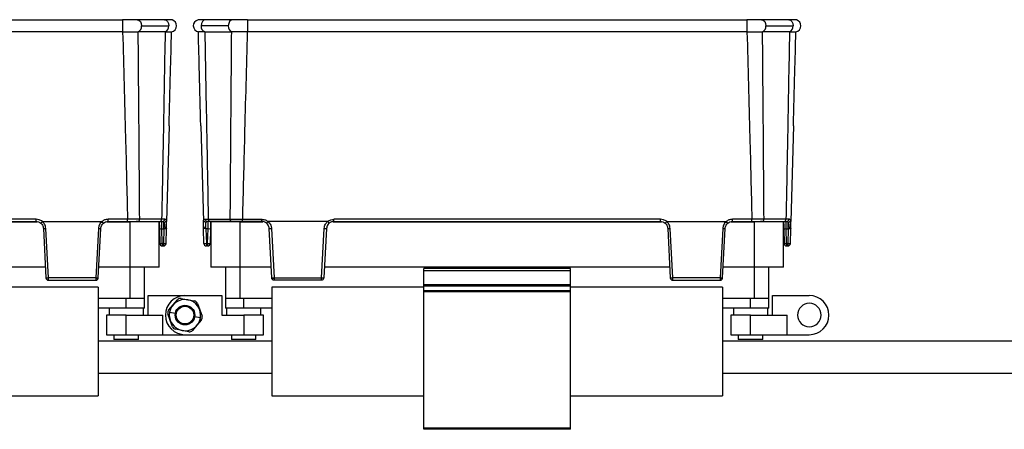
# Model space of a CAD drawing. Header units: millimetres. Extents: x -724 to 2929, y 427 to 799.
# Tile 35 of 51: x 582 to 783, y 596 to 680. Entities that reach past the tile are written whole.
import ezdxf

# ---------------------------------------------------------------- set-up
doc = ezdxf.new("R2010")
doc.units = ezdxf.units.MM

# ---------------------------------------------------------------- blocks, each defined once
blk = doc.blocks.new('Drawing View2')
at = {"color": 7, "linetype": 'Continuous', "lineweight": 25}
for p, q in [((637.5, 0), (739.51, 0)), ((739.51, 0), (739.51, -2.49)), ((748.06, 0), (742.52, 0)), ((762, 0), (756.45, 0)), ((765, 0), (765, -2.49)), ((765, 0), (867.01, 0)), ((867.01, 0), (867.01, -2.49)), ((875.56, 0), (870.02, 0)), ((743.4, -1.25), (748.94, -1.25)), ((761.11, -1.25), (755.57, -1.25)), ((870.9, -1.25), (876.44, -1.25)), ((739.51, -2.49), (637.5, -2.49)), ((742.67, -2.48), (742.71, -2.48)), ((748.2, -2.48), (742.71, -2.48)), ((756.31, -2.48), (761.8, -2.48)), ((761.84, -2.48), (761.8, -2.48)), ((867.01, -2.49), (765, -2.49)), ((870.17, -2.48), (870.21, -2.48)), ((875.7, -2.48), (870.21, -2.48)), ((749.02, -21.65), (748.51, -41.18)), ((755.49, -21.65), (756.01, -41.18)), ((876.52, -21.65), (876.01, -41.18)), ((654.94, -41.22), (722.07, -41.22)), ((721.84, -40.72), (655.17, -40.72)), ((655.17, -41.18), (721.84, -41.18)), ((721.84, -41.18), (721.84, -40.72)), ((723.14, -41.18), (735.27, -41.18)), ((736.33, -41.22), (741.01, -41.22)), ((740.53, -40.72), (736.56, -40.72)), ((736.56, -41.18), (736.56, -40.72)), ((736.56, -41.18), (740.53, -41.18)), ((740.53, -41.18), (740.53, -40.72)), ((741.01, -41.22), (741.01, -50.52)), ((747.01, -41.22), (741.01, -41.22)), ((742.66, -41.18), (742.3, -41.18)), ((742.66, -41.18), (747.15, -41.18)), ((747.49, -40.71), (743.01, -40.71)), ((747.01, -50.52), (747.01, -41.22)), ((748.08, -40.71), (747.49, -40.71)), ((747.5, -41.23), (747.49, -41.18)), ((747.97, -42.65), (747.97, -41.34)), ((748.5, -41.35), (748.51, -41.18)), ((748.5, -41.64), (748.5, -41.35)), ((756.01, -41.35), (756.01, -41.18)), ((756.02, -41.64), (756.01, -41.35)), ((756.43, -40.71), (757.02, -40.71)), ((756.54, -42.65), (756.54, -41.34)), ((757.02, -40.71), (761.5, -40.71)), ((757.02, -41.23), (757.02, -41.18)), ((761.85, -41.18), (757.36, -41.18)), ((757.51, -41.22), (757.51, -50.52)), ((763.51, -41.22), (757.51, -41.22)), ((761.85, -41.18), (762.21, -41.18)), ((763.51, -50.52), (763.51, -41.22)), ((763.51, -41.22), (768.18, -41.22)), ((763.98, -40.72), (767.95, -40.72)), ((763.98, -41.18), (763.98, -40.72)), ((767.95, -41.18), (763.98, -41.18)), ((767.95, -41.18), (767.95, -40.72)), ((781.38, -41.18), (769.25, -41.18)), ((782.44, -41.22), (849.57, -41.22)), ((849.34, -40.72), (782.67, -40.72)), ((782.67, -41.18), (782.67, -40.72)), ((782.67, -41.18), (849.34, -41.18)), ((849.34, -41.18), (849.34, -40.72)), ((850.64, -41.18), (862.77, -41.18)), ((863.83, -41.22), (868.51, -41.22)), ((868.03, -40.72), (864.06, -40.72)), ((864.06, -41.18), (864.06, -40.72)), ((864.06, -41.18), (868.03, -41.18)), ((868.03, -41.18), (868.03, -40.72)), ((868.51, -41.22), (868.51, -50.52)), ((874.51, -41.22), (868.51, -41.22)), ((870.16, -41.18), (869.8, -41.18)), ((870.16, -41.18), (874.65, -41.18)), ((874.99, -40.71), (870.51, -40.71)), ((874.51, -50.52), (874.51, -41.22)), ((875.58, -40.71), (874.99, -40.71)), ((875, -41.23), (874.99, -41.18)), ((875.47, -42.65), (875.47, -41.34)), ((876, -41.35), (876.01, -41.18)), ((876, -41.64), (876, -41.35)), ((723.34, -42.61), (723.87, -52.71)), ((724.36, -52.7), (723.83, -42.59)), ((734.57, -42.59), (734.04, -52.7)), ((734.53, -52.71), (735.06, -42.61)), ((747.04, -42.65), (747.12, -45.7)), ((747.54, -42.65), (747.97, -42.65)), ((747.62, -45.7), (747.54, -42.65)), ((747.97, -42.65), (747.89, -45.7)), ((748.39, -45.7), (748.47, -42.65)), ((756.12, -45.7), (756.04, -42.65)), ((756.97, -42.65), (756.54, -42.65)), ((756.54, -42.65), (756.62, -45.7)), ((756.89, -45.7), (756.97, -42.65)), ((757.47, -42.65), (757.39, -45.7)), ((769.98, -52.71), (769.45, -42.61)), ((769.94, -42.59), (770.47, -52.7)), ((780.15, -52.7), (780.68, -42.59)), ((781.17, -42.61), (780.64, -52.71)), ((850.84, -42.61), (851.37, -52.71)), ((851.86, -52.7), (851.33, -42.59)), ((862.07, -42.59), (861.54, -52.7)), ((862.03, -52.71), (862.56, -42.61)), ((874.54, -42.65), (874.62, -45.7)), ((875.04, -42.65), (875.47, -42.65)), ((875.12, -45.7), (875.04, -42.65)), ((875.47, -42.65), (875.39, -45.7)), ((875.89, -45.7), (875.97, -42.65)), ((747.89, -45.7), (747.62, -45.7)), ((747.62, -45.7), (747.62, -46.18)), ((747.62, -46.18), (747.89, -46.18)), ((747.89, -45.7), (747.89, -46.18)), ((756.62, -45.7), (756.89, -45.7)), ((756.62, -45.7), (756.62, -46.18)), ((756.89, -46.18), (756.62, -46.18)), ((756.89, -45.7), (756.89, -46.18)), ((875.39, -45.7), (875.12, -45.7)), ((875.12, -45.7), (875.12, -46.18)), ((875.12, -46.18), (875.39, -46.18)), ((875.39, -45.7), (875.39, -46.18)), ((723.76, -50.52), (653.26, -50.52)), ((741.01, -50.52), (734.65, -50.52)), ((747.01, -50.52), (741.01, -50.52)), ((741.01, -50.52), (741.01, -56.88)), ((744.01, -56.88), (744.01, -50.52)), ((763.51, -50.52), (757.51, -50.52)), ((760.51, -50.52), (760.51, -56.88)), ((769.87, -50.52), (763.51, -50.52)), ((763.51, -56.88), (763.51, -50.52)), ((851.26, -50.52), (780.76, -50.52)), ((831.01, -50.74), (801.01, -50.74)), ((801.01, -51.24), (801.01, -50.74)), ((831.01, -51.24), (801.01, -51.24)), ((801.01, -54.14), (801.01, -51.24)), ((831.01, -51.24), (831.01, -50.74)), ((831.01, -54.14), (831.01, -51.24)), ((868.51, -50.52), (862.15, -50.52)), ((874.51, -50.52), (868.51, -50.52)), ((868.51, -50.52), (868.51, -56.88)), ((871.51, -56.88), (871.51, -50.52)), ((734.04, -52.7), (724.36, -52.7)), ((724.36, -53.18), (734.03, -53.18)), ((770.47, -52.7), (780.15, -52.7)), ((780.15, -53.18), (770.48, -53.18)), ((831.01, -54.14), (801.01, -54.14)), ((801.01, -54.35), (801.01, -54.14)), ((831.01, -54.35), (831.01, -54.14)), ((861.54, -52.7), (851.86, -52.7)), ((851.86, -53.18), (861.53, -53.18)), ((734.51, -54.58), (703.51, -54.58)), ((734.51, -54.58), (734.51, -76.78)), ((744.76, -56.28), (752.26, -56.28)), ((744.76, -60.28), (744.76, -56.28)), ((752.26, -56.28), (759.76, -56.28)), ((759.76, -56.28), (759.76, -60.28)), ((770.01, -54.58), (770.01, -76.78)), ((801.01, -54.58), (770.01, -54.58)), ((831.01, -54.35), (801.01, -54.35)), ((801.01, -55.32), (801.01, -54.35)), ((831.01, -55.32), (801.01, -55.32)), ((801.01, -55.53), (801.01, -55.32)), ((831.01, -55.53), (801.01, -55.53)), ((801.01, -83.38), (801.01, -55.53)), ((831.01, -55.32), (831.01, -54.35)), ((862.01, -54.58), (831.01, -54.58)), ((831.01, -55.53), (831.01, -55.32)), ((831.01, -83.38), (831.01, -55.53)), ((862.01, -54.58), (862.01, -76.78)), ((872.26, -60.28), (872.26, -56.28)), ((872.26, -56.28), (879.76, -56.28)), ((741.01, -56.88), (734.51, -56.88)), ((740.26, -58.88), (740.26, -56.88)), ((744.01, -56.88), (741.01, -56.88)), ((744.01, -58.88), (744.01, -56.88)), ((748.92, -59.26), (749.82, -58.21)), ((749.82, -58.21), (750.72, -57.15)), ((751.47, -56.89), (752.84, -57.14)), ((752.84, -57.14), (754.2, -57.39)), ((754.81, -57.91), (755.27, -59.21)), ((760.51, -56.88), (760.51, -58.88)), ((763.51, -56.88), (760.51, -56.88)), ((770.01, -56.88), (763.51, -56.88)), ((764.26, -58.88), (764.26, -56.88)), ((868.51, -56.88), (862.01, -56.88)), ((867.76, -58.88), (867.76, -56.88)), ((871.51, -56.88), (868.51, -56.88)), ((871.51, -58.88), (871.51, -56.88)), ((740.26, -58.88), (734.51, -58.88)), ((736.26, -60.28), (736.26, -64.28)), ((740.26, -60.28), (736.26, -60.28)), ((736.76, -58.88), (736.76, -60.28)), ((744.01, -58.88), (740.26, -58.88)), ((740.26, -64.28), (740.26, -60.28)), ((740.26, -60.28), (747.76, -60.28)), ((743.76, -60.28), (743.76, -58.88)), ((747.76, -64.28), (747.76, -60.28)), ((749.24, -61.36), (748.78, -60.05)), ((749.11, -59.71), (750.29, -59.92)), ((755.27, -59.21), (755.74, -60.52)), ((759.76, -60.28), (764.26, -60.28)), ((764.26, -58.88), (760.51, -58.88)), ((760.76, -58.88), (760.76, -60.28)), ((770.01, -58.88), (764.26, -58.88)), ((764.26, -60.28), (764.26, -64.28)), ((768.26, -60.28), (764.26, -60.28)), ((767.76, -60.28), (767.76, -58.88)), ((768.26, -64.28), (768.26, -60.28)), ((867.76, -58.88), (862.01, -58.88)), ((863.76, -60.28), (863.76, -64.28)), ((867.76, -60.28), (863.76, -60.28)), ((864.26, -58.88), (864.26, -60.28)), ((871.51, -58.88), (867.76, -58.88)), ((867.76, -64.28), (867.76, -60.28)), ((867.76, -60.28), (875.26, -60.28)), ((871.26, -60.28), (871.26, -58.88)), ((875.26, -64.28), (875.26, -60.28)), ((749.71, -62.66), (749.24, -61.36)), ((755.4, -60.86), (754.22, -60.65)), ((755.59, -61.31), (754.69, -62.36)), ((736.26, -64.28), (740.26, -64.28)), ((737.76, -64.28), (737.76, -65.28)), ((740.26, -64.28), (747.76, -64.28)), ((742.76, -65.28), (742.76, -64.28)), ((747.76, -64.28), (752.26, -64.28)), ((751.68, -63.43), (750.31, -63.18)), ((753.04, -63.68), (751.68, -63.43)), ((752.26, -64.28), (764.26, -64.28)), ((754.69, -62.36), (753.79, -63.41)), ((761.76, -64.28), (761.76, -65.28)), ((764.26, -64.28), (768.26, -64.28)), ((766.76, -65.28), (766.76, -64.28)), ((863.76, -64.28), (867.76, -64.28)), ((865.26, -64.28), (865.26, -65.28)), ((867.76, -64.28), (875.26, -64.28)), ((870.26, -65.28), (870.26, -64.28)), ((875.26, -64.28), (879.76, -64.28)), ((770.01, -65.63), (734.51, -65.63)), ((742.76, -65.28), (737.76, -65.28)), ((766.76, -65.28), (761.76, -65.28)), ((1069.96, -65.63), (862.01, -65.63)), ((870.26, -65.28), (865.26, -65.28)), ((734.51, -72.13), (770.01, -72.13)), ((862.01, -72.13), (1069.96, -72.13)), ((703.51, -76.78), (734.51, -76.78)), ((770.01, -76.78), (801.01, -76.78)), ((831.01, -76.78), (862.01, -76.78)), ((831.01, -83.38), (801.01, -83.38)), ((801.01, -83.58), (801.01, -83.38)), ((831.01, -83.58), (801.01, -83.58)), ((831.01, -83.58), (831.01, -83.38))]:
    blk.add_line(p, q, dxfattribs=at)
at = {"color": 7, "linetype": 'Continuous', "lineweight": 25, "flags": 128}
for points in [[(742.52, 0), (742.52, 0), (742.86, -0.1), (743.14, -0.37), (743.33, -0.77), (743.4, -1.25)], [(748.06, 0), (748.08, 0), (748.41, -0.1), (748.69, -0.38), (748.88, -0.78), (748.94, -1.25)], [(756.45, 0), (756.43, 0), (756.1, -0.1), (755.82, -0.38), (755.64, -0.78), (755.57, -1.25)], [(762, 0), (762, 0), (761.66, -0.1), (761.37, -0.37), (761.18, -0.77), (761.11, -1.25)], [(870.02, 0), (870.02, 0), (870.36, -0.1), (870.64, -0.37), (870.83, -0.77), (870.9, -1.25)], [(875.56, 0), (875.58, 0), (875.91, -0.1), (876.19, -0.38), (876.38, -0.78), (876.44, -1.25)]]:
    blk.add_lwpolyline(points, dxfattribs=at)
at = {"color": 7, "linetype": 'Continuous', "lineweight": 25}
for radius in [2, 1.8]:
    blk.add_circle((752.26, -60.28), radius, dxfattribs=at)
for centre, radius, start, end in [((742.2, -1.37), 1.21, 292.9478, 5.7228), ((747.74, -1.37), 1.21, 292.9668, 5.7192), ((749.3, -1.25), 1.25, 280.0562, 0), ((749.3, -1.25), 1.25, 0, 75.1141), ((755.21, -1.25), 1.25, 103.4111, 180), ((755.21, -1.25), 1.25, 180, 259.9438), ((756.77, -1.37), 1.21, 174.2808, 247.0332), ((762.31, -1.37), 1.21, 174.2772, 247.0522), ((869.7, -1.37), 1.21, 292.9478, 5.7228), ((875.24, -1.37), 1.21, 292.9668, 5.7192), ((876.8, -1.25), 1.25, 280.0562, 0), ((876.8, -1.25), 1.25, 0, 75.1141), ((742.58, -40.76), 0.433, 281.1269, 6.9239), ((747.06, -40.76), 0.433, 281.1269, 6.9239), ((747.62, -40.73), 0.46, 273.9282, 2.098), ((747.95, -40.83), 0.512, 272.6791, 350.3267), ((756.57, -40.83), 0.512, 189.6733, 267.3209), ((756.89, -40.73), 0.46, 177.902, 266.0718), ((757.45, -40.76), 0.433, 173.0761, 258.8731), ((761.93, -40.76), 0.433, 173.0761, 258.8731), ((870.08, -40.76), 0.433, 281.1269, 6.9239), ((874.56, -40.76), 0.433, 281.1269, 6.9239), ((875.12, -40.73), 0.46, 273.9282, 2.098), ((875.45, -40.83), 0.512, 272.6791, 350.3267), ((723.46, -37.92), 4.69, 268.5083, 274.4927), ((734.94, -37.92), 4.69, 265.5073, 271.4917), ((747.29, -37.87), 4.78, 267.0055, 272.9945), ((757.22, -37.87), 4.78, 267.0055, 272.9945), ((769.57, -37.92), 4.69, 268.5083, 274.4927), ((781.05, -37.92), 4.69, 265.5073, 271.4917), ((850.96, -37.92), 4.69, 268.5083, 274.4927), ((862.44, -37.92), 4.69, 265.5073, 271.4917), ((874.79, -37.87), 4.78, 267.0055, 272.9945), ((747.37, -40.92), 4.78, 267.0055, 272.9945), ((747.62, -45.68), 0.5, 181.5, 270), ((748.14, -40.92), 4.78, 267.0055, 272.9945), ((747.89, -45.68), 0.5, 270, 358.5), ((756.37, -40.92), 4.78, 267.0055, 272.9945), ((756.62, -45.68), 0.5, 181.5, 270), ((757.14, -40.92), 4.78, 267.0055, 272.9945), ((756.89, -45.68), 0.5, 270, 358.5), ((874.87, -40.92), 4.78, 267.0055, 272.9945), ((875.12, -45.68), 0.5, 181.5, 270), ((875.64, -40.92), 4.78, 267.0055, 272.9945), ((875.39, -45.68), 0.5, 270, 358.5), ((723.99, -48.02), 4.69, 268.5083, 274.4927), ((724.36, -52.69), 0.49, 183, 270), ((734.41, -48.02), 4.69, 265.5073, 271.4917), ((734.29, -50.37), 2.36, 264.0433, 275.9567), ((770.1, -48.02), 4.69, 268.5083, 274.4927), ((770.23, -50.37), 2.36, 264.0433, 275.9567), ((780.52, -48.02), 4.69, 265.5073, 271.4917), ((780.2, -52.64), 0.445, 263.4923, 350.4061), ((851.49, -48.02), 4.69, 268.5083, 274.4927), ((851.86, -52.69), 0.49, 183, 270), ((861.91, -48.02), 4.69, 265.5073, 271.4917), ((861.79, -50.37), 2.36, 264.0433, 275.9567), ((752.26, -60.28), 4, 90, 270), ((879.76, -60.28), 4, 270, 90), ((752.26, -60.28), 3.2, 349.5715, 169.2807), ((751.33, -57.67), 0.8, 79.5715, 139.5715), ((754.05, -58.18), 0.8, 19.5715, 79.5715), ((879.76, -60.28), 2.4, 0, 180), ((749.53, -59.78), 0.8, 139.5715, 199.5715), ((752.26, -60.28), 3.2, 169.5715, 349.2807), ((752.26, -60.28), 3.2, 169.2807, 169.5715), ((879.76, -60.28), 2.4, 180, 0), ((752.26, -60.28), 3.2, 349.2807, 349.5715), ((754.98, -60.79), 0.8, 319.5715, 19.5715), ((750.46, -62.39), 0.8, 199.5715, 259.5715), ((753.18, -62.9), 0.8, 259.5715, 319.5715)]:
    blk.add_arc(centre, radius, start, end, dxfattribs=at)
for points, knots in [([(742.52, 0), (742.31, 0), (741.9, 0), (741.15, 0), (740.35, 0), (739.79, 0), (739.51, 0)], [0, 0, 0, 0, 0.249446, 0.499643, 0.748648, 1, 1, 1, 1]), ([(765, 0), (764.72, 0), (764.16, 0), (763.36, 0), (762.62, 0), (762.2, 0), (761.99, 0)], [0, 0, 0, 0, 0.251352, 0.5003567, 0.7505536, 1, 1, 1, 1]), ([(870.02, 0), (869.81, 0), (869.4, 0), (868.65, 0), (867.85, 0), (867.29, 0), (867.01, 0)], [0, 0, 0, 0, 0.249446, 0.499643, 0.748648, 1, 1, 1, 1]), ([(749.62, -0.04), (749.58, -0.04), (749.49, -0.02), (749.15, -0.01), (748.68, 0), (748.26, 0), (748.05, 0)], [0, 0, 0, 0, 0.2564413, 0.5090264, 0.7557506, 1, 1, 1, 1]), ([(756.46, 0), (756.26, 0), (755.84, 0), (755.38, -0.01), (755.04, -0.02), (754.96, -0.03), (754.92, -0.03)], [0, 0, 0, 0, 0.244853, 0.491764, 0.744142, 1, 1, 1, 1]), ([(877.12, -0.04), (877.08, -0.04), (876.99, -0.02), (876.65, -0.01), (876.18, 0), (875.76, 0), (875.55, 0)], [0, 0, 0, 0, 0.256441, 0.509026, 0.755751, 1, 1, 1, 1]), ([(739.53, -2.49), (739.53, -2.49), (739.52, -2.49), (739.52, -2.49), (739.51, -2.49)], [0, 0, 0, 0, 0.559994, 1, 1, 1, 1]), ([(739.53, -2.49), (740, -2.49), (740.79, -2.48), (741.86, -2.48), (742.39, -2.48), (742.67, -2.48)], [0, 0, 0, 0, 0.404901, 0.678921, 1, 1, 1, 1]), ([(739.53, -2.49), (739.73, -9.62), (740.08, -22.37), (740.39, -35.11), (740.53, -40.72)], [0, 0, 0, 0, 0.560004, 1, 1, 1, 1]), ([(743.01, -40.71), (742.96, -33.57), (742.86, -20.83), (742.76, -8.09), (742.71, -2.48)], [0, 0, 0, 0, 0.5600014, 1, 1, 1, 1]), ([(748.2, -2.48), (748.08, -9.62), (747.85, -22.36), (747.6, -35.1), (747.49, -40.71)], [0, 0, 0, 0, 0.560004, 1, 1, 1, 1]), ([(748.2, -2.48), (748.21, -2.48), (748.21, -2.48), (748.21, -2.48), (748.21, -2.48)], [0, 0, 0, 0, 0.56, 1, 1, 1, 1]), ([(748.21, -2.48), (748.43, -2.48), (748.83, -2.48), (749.36, -2.48), (749.46, -2.48), (749.52, -2.48)], [0, 0, 0, 0, 0.2860724, 0.5160768, 1, 1, 1, 1]), ([(749.02, -21.65), (749.11, -18.07), (749.28, -11.68), (749.45, -5.29), (749.52, -2.48)], [0, 0, 0, 0, 0.560019, 1, 1, 1, 1]), ([(756.3, -2.48), (755.93, -2.48), (755.18, -2.48), (755.05, -2.48), (754.99, -2.48)], [0, 0, 0, 0, 0.500454, 1, 1, 1, 1]), ([(755.49, -21.65), (755.4, -18.07), (755.23, -11.68), (755.07, -5.29), (754.99, -2.48)], [0, 0, 0, 0, 0.560019, 1, 1, 1, 1]), ([(756.31, -2.48), (756.31, -2.48), (756.3, -2.48), (756.3, -2.48), (756.3, -2.48)], [0, 0, 0, 0, 0.56, 1, 1, 1, 1]), ([(756.31, -2.48), (756.44, -9.62), (756.66, -22.36), (756.91, -35.1), (757.02, -40.71)], [0, 0, 0, 0, 0.560004, 1, 1, 1, 1]), ([(761.5, -40.71), (761.56, -33.57), (761.65, -20.83), (761.75, -8.09), (761.8, -2.48)], [0, 0, 0, 0, 0.5600014, 1, 1, 1, 1]), ([(764.98, -2.49), (764.45, -2.49), (763.62, -2.49), (762.57, -2.48), (762.09, -2.48), (761.84, -2.48)], [0, 0, 0, 0, 0.455145, 0.719094, 1, 1, 1, 1]), ([(764.98, -2.49), (764.78, -9.62), (764.44, -22.37), (764.12, -35.11), (763.98, -40.72)], [0, 0, 0, 0, 0.560004, 1, 1, 1, 1]), ([(764.98, -2.49), (764.98, -2.49), (764.99, -2.49), (765, -2.49), (765, -2.49)], [0, 0, 0, 0, 0.559994, 1, 1, 1, 1]), ([(867.03, -2.49), (867.03, -2.49), (867.02, -2.49), (867.02, -2.49), (867.01, -2.49)], [0, 0, 0, 0, 0.559994, 1, 1, 1, 1]), ([(867.03, -2.49), (867.5, -2.49), (868.29, -2.48), (869.36, -2.48), (869.89, -2.48), (870.17, -2.48)], [0, 0, 0, 0, 0.404901, 0.678921, 1, 1, 1, 1]), ([(867.03, -2.49), (867.23, -9.62), (867.58, -22.37), (867.89, -35.11), (868.03, -40.72)], [0, 0, 0, 0, 0.560004, 1, 1, 1, 1]), ([(870.51, -40.71), (870.46, -33.57), (870.36, -20.83), (870.26, -8.09), (870.21, -2.48)], [0, 0, 0, 0, 0.5600014, 1, 1, 1, 1]), ([(875.7, -2.48), (875.58, -9.62), (875.35, -22.36), (875.1, -35.1), (874.99, -40.71)], [0, 0, 0, 0, 0.560004, 1, 1, 1, 1]), ([(875.7, -2.48), (875.71, -2.48), (875.71, -2.48), (875.71, -2.48), (875.71, -2.48)], [0, 0, 0, 0, 0.56, 1, 1, 1, 1]), ([(875.71, -2.48), (875.93, -2.48), (876.33, -2.48), (876.86, -2.48), (876.96, -2.48), (877.02, -2.48)], [0, 0, 0, 0, 0.286072, 0.516077, 1, 1, 1, 1]), ([(876.52, -21.65), (876.61, -18.07), (876.78, -11.68), (876.95, -5.29), (877.02, -2.48)], [0, 0, 0, 0, 0.560019, 1, 1, 1, 1]), ([(723.13, -41.19), (722.91, -41.04), (722.52, -40.77), (722.05, -40.74), (721.84, -40.72)], [0, 0, 0, 0, 0.560071, 1, 1, 1, 1]), ([(721.84, -41.18), (722.02, -41.2), (722.37, -41.23), (722.66, -41.44), (722.81, -41.54)], [0, 0, 0, 0, 0.489175, 1, 1, 1, 1]), ([(722.81, -41.54), (722.82, -41.54), (722.82, -41.54), (722.84, -41.51), (722.88, -41.47), (722.94, -41.41), (723.02, -41.31), (723.09, -41.23), (723.13, -41.19)], [0, 0, 0, 0, 0.1395414, 0.2812288, 0.4213499, 0.5563761, 0.7994855, 1, 1, 1, 1]), ([(722.81, -41.54), (722.94, -41.67), (723.13, -41.87), (723.3, -42.25), (723.33, -42.48), (723.34, -42.61)], [0, 0, 0, 0, 0.429917, 0.697669, 1, 1, 1, 1]), ([(723.14, -41.18), (723.13, -41.18), (723.13, -41.18), (723.13, -41.19), (723.13, -41.19), (723.13, -41.19)], [0, 0, 0, 0, 0.5592574, 0.7787404, 1, 1, 1, 1]), ([(723.83, -42.59), (723.78, -42.29), (723.68, -41.75), (723.3, -41.36), (723.14, -41.18)], [0, 0, 0, 0, 0.560027, 1, 1, 1, 1]), ([(735.27, -41.18), (735.06, -41.41), (734.69, -41.82), (734.61, -42.36), (734.57, -42.59)], [0, 0, 0, 0, 0.5599746, 1, 1, 1, 1]), ([(735.06, -42.61), (735.08, -42.48), (735.11, -42.25), (735.27, -41.87), (735.47, -41.67), (735.59, -41.54)], [0, 0, 0, 0, 0.302331, 0.570083, 1, 1, 1, 1]), ([(735.28, -41.19), (735.28, -41.19), (735.27, -41.19), (735.27, -41.18), (735.27, -41.18), (735.27, -41.18)], [0, 0, 0, 0, 0.279345, 0.5593131, 1, 1, 1, 1]), ([(736.56, -40.72), (736.3, -40.75), (735.83, -40.8), (735.44, -41.07), (735.28, -41.19)], [0, 0, 0, 0, 0.559922, 1, 1, 1, 1]), ([(735.59, -41.54), (735.59, -41.54), (735.58, -41.54), (735.56, -41.51), (735.52, -41.47), (735.46, -41.41), (735.38, -41.31), (735.31, -41.23), (735.28, -41.19)], [0, 0, 0, 0, 0.1398372, 0.2818093, 0.4221533, 0.5572961, 0.800225, 1, 1, 1, 1]), ([(735.59, -41.54), (735.74, -41.44), (736.03, -41.23), (736.39, -41.2), (736.56, -41.18)], [0, 0, 0, 0, 0.510825, 1, 1, 1, 1]), ([(743.01, -40.71), (742.84, -40.71), (742.49, -40.71), (741.88, -40.72), (741.22, -40.72), (740.76, -40.72), (740.53, -40.72)], [0, 0, 0, 0, 0.250771, 0.499923, 0.749565, 1, 1, 1, 1]), ([(740.53, -41.18), (740.98, -41.18), (741.78, -41.18), (742.39, -41.18), (742.66, -41.18)], [0, 0, 0, 0, 0.558912, 1, 1, 1, 1]), ([(747.01, -41.18), (747.01, -41.21), (747.01, -41.35), (747.02, -41.82), (747.04, -42.34), (747.04, -42.65)], [0, 0, 0, 0, 0.07313, 0.440036, 1, 1, 1, 1]), ([(747.15, -41.18), (747.26, -41.18), (747.45, -41.18), (747.59, -41.18), (747.65, -41.18)], [0, 0, 0, 0, 0.559707, 1, 1, 1, 1]), ([(747.54, -42.65), (747.54, -42.53), (747.53, -42.31), (747.52, -41.95), (747.51, -41.56), (747.5, -41.38), (747.5, -41.29)], [0, 0, 0, 0, 0.202483, 0.380438, 0.661683, 1, 1, 1, 1]), ([(747.65, -41.18), (747.73, -41.19), (747.87, -41.2), (747.94, -41.29), (747.97, -41.34)], [0, 0, 0, 0, 0.507374, 1, 1, 1, 1]), ([(747.97, -41.34), (748, -41.41), (748.05, -41.55), (748.05, -41.87), (748.07, -42.15), (748.14, -42.35), (748.19, -42.41), (748.22, -42.44)], [0, 0, 0, 0, 0.277538, 0.5530145, 0.8338986, 0.9102413, 1, 1, 1, 1]), ([(748.45, -40.92), (748.41, -40.85), (748.33, -40.73), (748.17, -40.72), (748.08, -40.71)], [0, 0, 0, 0, 0.498303, 1, 1, 1, 1]), ([(748.5, -41.35), (748.5, -41.26), (748.5, -41.09), (748.47, -40.97), (748.45, -40.92)], [0, 0, 0, 0, 0.493609, 1, 1, 1, 1]), ([(748.47, -42.65), (748.48, -42.37), (748.49, -42.01), (748.49, -41.71), (748.5, -41.64)], [0, 0, 0, 0, 0.741632, 1, 1, 1, 1]), ([(756.01, -41.35), (756.01, -41.26), (756.01, -41.09), (756.04, -40.97), (756.06, -40.92)], [0, 0, 0, 0, 0.4936086, 1, 1, 1, 1]), ([(756.04, -42.65), (756.04, -42.37), (756.03, -42.01), (756.02, -41.71), (756.02, -41.64)], [0, 0, 0, 0, 0.741632, 1, 1, 1, 1]), ([(756.06, -40.92), (756.1, -40.85), (756.18, -40.73), (756.35, -40.72), (756.43, -40.71)], [0, 0, 0, 0, 0.498303, 1, 1, 1, 1]), ([(756.54, -41.34), (756.52, -41.41), (756.46, -41.55), (756.47, -41.87), (756.44, -42.15), (756.37, -42.35), (756.32, -42.41), (756.3, -42.44)], [0, 0, 0, 0, 0.277538, 0.553015, 0.833899, 0.910241, 1, 1, 1, 1]), ([(756.86, -41.18), (756.79, -41.19), (756.65, -41.2), (756.58, -41.29), (756.54, -41.34)], [0, 0, 0, 0, 0.5073736, 1, 1, 1, 1]), ([(757.36, -41.18), (757.26, -41.18), (757.07, -41.18), (756.92, -41.18), (756.86, -41.18)], [0, 0, 0, 0, 0.5597072, 1, 1, 1, 1]), ([(756.97, -42.65), (756.97, -42.53), (756.98, -42.31), (756.99, -41.94), (757.01, -41.57), (757.02, -41.29), (757.02, -41.25), (757.02, -41.23)], [0, 0, 0, 0, 0.173106, 0.325249, 0.565721, 0.854963, 1, 1, 1, 1]), ([(757.51, -41.18), (757.51, -41.21), (757.5, -41.35), (757.49, -41.82), (757.48, -42.34), (757.47, -42.65)], [0, 0, 0, 0, 0.07313, 0.440036, 1, 1, 1, 1]), ([(761.5, -40.71), (761.68, -40.71), (762.02, -40.71), (762.63, -40.72), (763.29, -40.72), (763.75, -40.72), (763.98, -40.72)], [0, 0, 0, 0, 0.250771, 0.499923, 0.749565, 1, 1, 1, 1]), ([(763.98, -41.18), (763.53, -41.18), (762.73, -41.18), (762.12, -41.18), (761.85, -41.18)], [0, 0, 0, 0, 0.558912, 1, 1, 1, 1]), ([(767.95, -40.72), (768.22, -40.75), (768.69, -40.8), (769.07, -41.07), (769.24, -41.19)], [0, 0, 0, 0, 0.559922, 1, 1, 1, 1]), ([(768.92, -41.54), (768.77, -41.44), (768.48, -41.23), (768.13, -41.2), (767.95, -41.18)], [0, 0, 0, 0, 0.510825, 1, 1, 1, 1]), ([(768.92, -41.54), (768.93, -41.54), (768.93, -41.54), (768.95, -41.51), (768.99, -41.47), (769.05, -41.41), (769.13, -41.31), (769.2, -41.23), (769.24, -41.19)], [0, 0, 0, 0, 0.139541, 0.281229, 0.42135, 0.556376, 0.799485, 1, 1, 1, 1]), ([(769.45, -42.61), (769.44, -42.48), (769.41, -42.25), (769.24, -41.87), (769.05, -41.67), (768.92, -41.54)], [0, 0, 0, 0, 0.302331, 0.570083, 1, 1, 1, 1]), ([(769.24, -41.19), (769.24, -41.19), (769.24, -41.19), (769.24, -41.18), (769.25, -41.18), (769.25, -41.18)], [0, 0, 0, 0, 0.279345, 0.5593131, 1, 1, 1, 1]), ([(769.25, -41.18), (769.46, -41.41), (769.83, -41.82), (769.91, -42.36), (769.94, -42.59)], [0, 0, 0, 0, 0.559975, 1, 1, 1, 1]), ([(780.68, -42.59), (780.73, -42.29), (780.83, -41.75), (781.21, -41.36), (781.38, -41.18)], [0, 0, 0, 0, 0.560027, 1, 1, 1, 1]), ([(781.7, -41.54), (781.58, -41.67), (781.38, -41.87), (781.22, -42.25), (781.19, -42.48), (781.17, -42.61)], [0, 0, 0, 0, 0.429917, 0.697669, 1, 1, 1, 1]), ([(781.38, -41.18), (781.38, -41.18), (781.38, -41.18), (781.38, -41.19), (781.39, -41.19), (781.39, -41.19)], [0, 0, 0, 0, 0.559257, 0.77874, 1, 1, 1, 1]), ([(781.39, -41.19), (781.61, -41.04), (782, -40.77), (782.46, -40.74), (782.67, -40.72)], [0, 0, 0, 0, 0.560071, 1, 1, 1, 1]), ([(781.7, -41.54), (781.7, -41.54), (781.69, -41.54), (781.67, -41.51), (781.63, -41.47), (781.57, -41.41), (781.49, -41.31), (781.42, -41.23), (781.39, -41.19)], [0, 0, 0, 0, 0.139837, 0.281809, 0.422153, 0.557296, 0.800225, 1, 1, 1, 1]), ([(782.67, -41.18), (782.5, -41.2), (782.14, -41.23), (781.85, -41.44), (781.7, -41.54)], [0, 0, 0, 0, 0.489175, 1, 1, 1, 1]), ([(850.63, -41.19), (850.41, -41.04), (850.02, -40.77), (849.55, -40.74), (849.34, -40.72)], [0, 0, 0, 0, 0.560071, 1, 1, 1, 1]), ([(849.34, -41.18), (849.52, -41.2), (849.87, -41.23), (850.16, -41.44), (850.31, -41.54)], [0, 0, 0, 0, 0.489175, 1, 1, 1, 1]), ([(850.31, -41.54), (850.32, -41.54), (850.32, -41.54), (850.34, -41.51), (850.38, -41.47), (850.44, -41.41), (850.52, -41.31), (850.59, -41.23), (850.63, -41.19)], [0, 0, 0, 0, 0.1395414, 0.2812288, 0.4213499, 0.5563761, 0.7994855, 1, 1, 1, 1]), ([(850.31, -41.54), (850.44, -41.67), (850.63, -41.87), (850.8, -42.25), (850.83, -42.48), (850.84, -42.61)], [0, 0, 0, 0, 0.429917, 0.697669, 1, 1, 1, 1]), ([(850.64, -41.18), (850.63, -41.18), (850.63, -41.18), (850.63, -41.19), (850.63, -41.19), (850.63, -41.19)], [0, 0, 0, 0, 0.5592574, 0.7787404, 1, 1, 1, 1]), ([(851.33, -42.59), (851.28, -42.29), (851.18, -41.75), (850.8, -41.36), (850.64, -41.18)], [0, 0, 0, 0, 0.560027, 1, 1, 1, 1]), ([(862.77, -41.18), (862.56, -41.41), (862.19, -41.82), (862.11, -42.36), (862.07, -42.59)], [0, 0, 0, 0, 0.5599746, 1, 1, 1, 1]), ([(862.56, -42.61), (862.58, -42.48), (862.61, -42.25), (862.77, -41.87), (862.97, -41.67), (863.09, -41.54)], [0, 0, 0, 0, 0.302331, 0.570083, 1, 1, 1, 1]), ([(862.78, -41.19), (862.78, -41.19), (862.77, -41.19), (862.77, -41.18), (862.77, -41.18), (862.77, -41.18)], [0, 0, 0, 0, 0.279345, 0.5593131, 1, 1, 1, 1]), ([(864.06, -40.72), (863.8, -40.75), (863.33, -40.8), (862.94, -41.07), (862.78, -41.19)], [0, 0, 0, 0, 0.559922, 1, 1, 1, 1]), ([(863.09, -41.54), (863.09, -41.54), (863.08, -41.54), (863.06, -41.51), (863.02, -41.47), (862.96, -41.41), (862.88, -41.31), (862.81, -41.23), (862.78, -41.19)], [0, 0, 0, 0, 0.1398372, 0.2818093, 0.4221533, 0.5572961, 0.800225, 1, 1, 1, 1]), ([(863.09, -41.54), (863.24, -41.44), (863.53, -41.23), (863.89, -41.2), (864.06, -41.18)], [0, 0, 0, 0, 0.510825, 1, 1, 1, 1]), ([(870.51, -40.71), (870.34, -40.71), (869.99, -40.71), (869.38, -40.72), (868.72, -40.72), (868.26, -40.72), (868.03, -40.72)], [0, 0, 0, 0, 0.250771, 0.499923, 0.749565, 1, 1, 1, 1]), ([(868.03, -41.18), (868.48, -41.18), (869.28, -41.18), (869.89, -41.18), (870.16, -41.18)], [0, 0, 0, 0, 0.558912, 1, 1, 1, 1]), ([(874.51, -41.18), (874.51, -41.21), (874.51, -41.35), (874.52, -41.82), (874.54, -42.34), (874.54, -42.65)], [0, 0, 0, 0, 0.0731303, 0.4400356, 1, 1, 1, 1]), ([(874.65, -41.18), (874.76, -41.18), (874.95, -41.18), (875.09, -41.18), (875.15, -41.18)], [0, 0, 0, 0, 0.5597072, 1, 1, 1, 1]), ([(875.04, -42.65), (875.04, -42.53), (875.03, -42.31), (875.02, -41.95), (875.01, -41.56), (875, -41.38), (875, -41.29)], [0, 0, 0, 0, 0.202483, 0.380438, 0.661683, 1, 1, 1, 1]), ([(875.15, -41.18), (875.23, -41.19), (875.37, -41.2), (875.44, -41.29), (875.47, -41.34)], [0, 0, 0, 0, 0.507374, 1, 1, 1, 1]), ([(875.47, -41.34), (875.5, -41.41), (875.55, -41.55), (875.55, -41.87), (875.57, -42.15), (875.64, -42.35), (875.69, -42.41), (875.72, -42.44)], [0, 0, 0, 0, 0.277538, 0.553015, 0.833899, 0.910241, 1, 1, 1, 1]), ([(875.95, -40.92), (875.91, -40.85), (875.83, -40.73), (875.67, -40.72), (875.58, -40.71)], [0, 0, 0, 0, 0.498303, 1, 1, 1, 1]), ([(876, -41.35), (876, -41.26), (876, -41.09), (875.97, -40.97), (875.95, -40.92)], [0, 0, 0, 0, 0.493609, 1, 1, 1, 1]), ([(875.97, -42.65), (875.98, -42.37), (875.99, -42.01), (875.99, -41.71), (876, -41.64)], [0, 0, 0, 0, 0.7416325, 1, 1, 1, 1]), ([(747.97, -42.65), (748, -42.64), (748.07, -42.64), (748.2, -42.63), (748.33, -42.63), (748.42, -42.63), (748.46, -42.64), (748.47, -42.64), (748.47, -42.65)], [0, 0, 0, 0, 0.130726, 0.257768, 0.5, 0.74226, 0.869295, 1, 1, 1, 1]), ([(748.22, -42.44), (748.26, -42.48), (748.34, -42.55), (748.45, -42.6), (748.46, -42.63), (748.47, -42.65)], [0, 0, 0, 0, 0.347408, 0.630941, 1, 1, 1, 1]), ([(756.3, -42.44), (756.25, -42.48), (756.17, -42.55), (756.07, -42.6), (756.05, -42.63), (756.04, -42.65)], [0, 0, 0, 0, 0.347408, 0.630941, 1, 1, 1, 1]), ([(756.54, -42.65), (756.51, -42.64), (756.44, -42.64), (756.32, -42.63), (756.18, -42.63), (756.09, -42.63), (756.05, -42.64), (756.05, -42.64), (756.04, -42.65)], [0, 0, 0, 0, 0.130705, 0.25774, 0.5, 0.742232, 0.869274, 1, 1, 1, 1]), ([(875.47, -42.65), (875.5, -42.64), (875.57, -42.64), (875.7, -42.63), (875.83, -42.63), (875.92, -42.63), (875.96, -42.64), (875.97, -42.64), (875.97, -42.65)], [0, 0, 0, 0, 0.130726, 0.257768, 0.5, 0.74226, 0.869295, 1, 1, 1, 1]), ([(875.72, -42.44), (875.76, -42.48), (875.84, -42.55), (875.95, -42.6), (875.96, -42.63), (875.97, -42.65)], [0, 0, 0, 0, 0.347408, 0.630941, 1, 1, 1, 1]), ([(723.87, -52.71), (723.87, -52.71), (723.87, -52.71), (723.87, -52.72), (723.87, -52.72), (723.87, -52.72), (723.87, -52.72)], [0, 0, 0, 0, 0.270759, 0.562561, 0.789542, 1, 1, 1, 1]), ([(734.04, -52.71), (734.04, -52.76), (734.04, -52.87), (734.04, -52.99), (734.04, -53.08), (734.04, -53.14), (734.03, -53.18), (734.03, -53.18), (734.03, -53.18)], [0, 0, 0, 0, 0.19781, 0.429961, 0.559488, 0.697674, 0.844514, 1, 1, 1, 1]), ([(734.03, -53.18), (734.07, -53.18), (734.14, -53.18), (734.26, -53.13), (734.39, -53.05), (734.5, -52.9), (734.52, -52.77), (734.53, -52.71)], [0, 0, 0, 0, 0.15539, 0.290783, 0.500796, 0.757678, 1, 1, 1, 1]), ([(734.04, -52.7), (734.04, -52.7), (734.04, -52.7), (734.04, -52.71), (734.04, -52.71)], [0, 0, 0, 0, 0.56, 1, 1, 1, 1]), ([(734.53, -52.71), (734.53, -52.71), (734.53, -52.71), (734.53, -52.71), (734.53, -52.71)], [0, 0, 0, 0, 0.56, 1, 1, 1, 1]), ([(769.98, -52.71), (769.98, -52.71), (769.98, -52.71), (769.98, -52.71), (769.98, -52.71)], [0, 0, 0, 0, 0.56, 1, 1, 1, 1]), ([(770.48, -53.18), (770.44, -53.18), (770.37, -53.18), (770.25, -53.13), (770.12, -53.05), (770.01, -52.9), (769.99, -52.77), (769.98, -52.71)], [0, 0, 0, 0, 0.1553647, 0.2907494, 0.5007962, 0.757657, 1, 1, 1, 1]), ([(770.47, -52.7), (770.47, -52.7), (770.47, -52.7), (770.47, -52.71), (770.47, -52.71)], [0, 0, 0, 0, 0.56, 1, 1, 1, 1]), ([(770.47, -52.71), (770.47, -52.76), (770.47, -52.87), (770.47, -52.99), (770.48, -53.08), (770.48, -53.14), (770.48, -53.18), (770.48, -53.18), (770.48, -53.18)], [0, 0, 0, 0, 0.19781, 0.429961, 0.559488, 0.697674, 0.844514, 1, 1, 1, 1]), ([(780.64, -52.71), (780.64, -52.71), (780.64, -52.71), (780.64, -52.72), (780.64, -52.72), (780.64, -52.72), (780.64, -52.72)], [0, 0, 0, 0, 0.270759, 0.562561, 0.789542, 1, 1, 1, 1]), ([(851.37, -52.71), (851.37, -52.71), (851.37, -52.71), (851.37, -52.72), (851.37, -52.72), (851.37, -52.72), (851.37, -52.72)], [0, 0, 0, 0, 0.270759, 0.562561, 0.789542, 1, 1, 1, 1]), ([(861.54, -52.71), (861.54, -52.76), (861.54, -52.87), (861.54, -52.99), (861.54, -53.08), (861.54, -53.14), (861.53, -53.18), (861.53, -53.18), (861.53, -53.18)], [0, 0, 0, 0, 0.19781, 0.429961, 0.559488, 0.697674, 0.844514, 1, 1, 1, 1]), ([(861.53, -53.18), (861.57, -53.18), (861.64, -53.18), (861.76, -53.13), (861.89, -53.05), (862, -52.9), (862.02, -52.77), (862.03, -52.71)], [0, 0, 0, 0, 0.15539, 0.290783, 0.500796, 0.757678, 1, 1, 1, 1]), ([(861.54, -52.7), (861.54, -52.7), (861.54, -52.7), (861.54, -52.71), (861.54, -52.71)], [0, 0, 0, 0, 0.56, 1, 1, 1, 1]), ([(862.03, -52.71), (862.03, -52.71), (862.03, -52.71), (862.03, -52.71), (862.03, -52.71)], [0, 0, 0, 0, 0.56, 1, 1, 1, 1])]:
    blk.add_open_spline(points, degree=3, knots=knots, dxfattribs=at)
for points in [[(724.36, -53.18), (724.36, -53.18), (724.36, -53.16), (724.36, -53.05), (724.36, -52.89), (724.36, -52.76), (724.36, -52.7)], [(780.15, -53.18), (780.15, -53.18), (780.15, -53.16), (780.15, -53.05), (780.15, -52.89), (780.15, -52.76), (780.15, -52.7)], [(851.86, -53.18), (851.86, -53.18), (851.86, -53.16), (851.86, -53.05), (851.86, -52.89), (851.86, -52.76), (851.86, -52.7)]]:
    blk.add_open_spline(points, degree=3, dxfattribs=at)

msp = doc.modelspace()

# ---------------------------------------------------------------- block references
at = {"color": 7, "linetype": 'Continuous', "lineweight": 25}
msp.add_blockref('Drawing View2', (-136.48, 680.07), dxfattribs=at)

doc.saveas('drawing.dxf')
